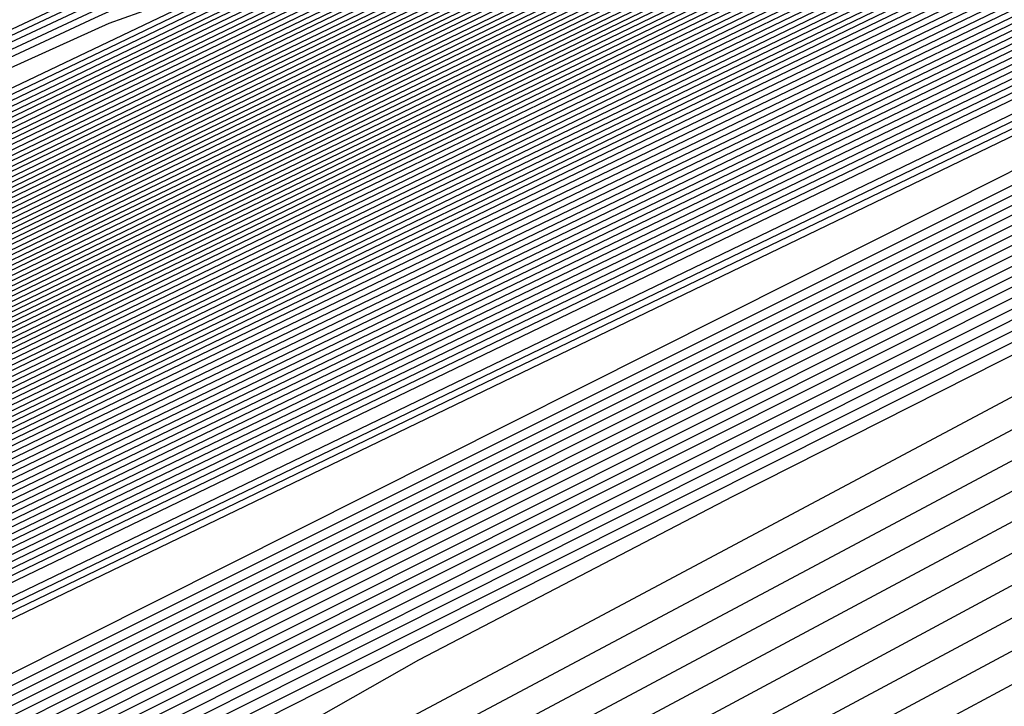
# Model space of a CAD drawing. Extents: x 3249832 to 3255657, y 13789405 to 13793316.
# Tile 153 of 256: x 3255354.12 to 3255357.29, y 13790172.4 to 13790174.61. Entities that reach past the tile are written whole.
import ezdxf

# ---------------------------------------------------------------- set-up
doc = ezdxf.new("R2010")
doc.units = 0
doc.header["$LTSCALE"] = 100
doc.header["$MEASUREMENT"] = 0
for name, color, linetype in [('GRATIO_CON', 10, 'CONTINUOUS'), ('GRATIO_ICON', 7, 'CONTINUOUS'), ('TARGETS_EAST', 7, 'CONTINUOUS')]:
    doc.layers.add(name, color=color, linetype=linetype)

# ---------------------------------------------------------------- blocks, each defined once
blk = doc.blocks.new('Gratio_032316_contours')
at = {"layer": 'GRATIO_CON', "color": 5, "linetype": 'Continuous', "flags": 128}
for points in [[(3255363.3626, 13790177.2744), (3255362.8508, 13790177.0238), (3255359.2644, 13790175.2916), (3255349.5288, 13790170.5964), (3255332.0737, 13790162.1815), (3255311.3462, 13790152.1899), (3255293.2974, 13790143.4894)], [(3255363.3534, 13790177.2943), (3255362.865, 13790177.0543), (3255359.4421, 13790175.4004), (3255350.1499, 13790170.9185), (3255333.493, 13790162.8881), (3255313.7321, 13790153.3624), (3255296.5669, 13790145.0881)], [(3255363.3442, 13790177.3141), (3255362.8793, 13790177.0848), (3255359.6198, 13790175.5091), (3255350.771, 13790171.2405), (3255334.8977, 13790163.5876), (3255316.0013, 13790154.4785), (3255299.4426, 13790146.4963)], [(3255363.3351, 13790177.334), (3255362.8936, 13790177.1153), (3255359.7975, 13790175.6178), (3255351.3922, 13790171.5625), (3255336.3024, 13790164.2871), (3255318.2705, 13790155.5945), (3255302.3184, 13790147.9045)], [(3255363.3168, 13790177.3737), (3255362.9221, 13790177.1764), (3255360.1529, 13790175.8353), (3255352.6344, 13790172.2066), (3255339.1118, 13790165.686), (3255322.809, 13790157.8266), (3255308.0699, 13790150.7209), (3255298.2, 13790145.9612)], [(3255363.3076, 13790177.3935), (3255362.9364, 13790177.2069), (3255360.3306, 13790175.944), (3255353.2555, 13790172.5287), (3255340.5164, 13790166.3855), (3255325.0782, 13790158.9427), (3255310.9456, 13790152.1291), (3255301.1769, 13790147.4178)], [(3255363.2985, 13790177.4128), (3255362.9507, 13790177.237), (3255360.5083, 13790176.0525), (3255353.8766, 13790172.8506), (3255341.9211, 13790167.085), (3255327.3475, 13790160.0587), (3255313.8214, 13790153.5373), (3255304.1539, 13790148.8744)], [(3255363.2899, 13790177.4293), (3255362.9654, 13790177.2653), (3255360.6862, 13790176.16), (3255354.4979, 13790173.1721), (3255343.3258, 13790167.7843), (3255329.6167, 13790161.1747), (3255316.6971, 13790154.9455), (3255307.1308, 13790150.331), (3255300.4292, 13790147.096)], [(3255363.2728, 13790177.4624), (3255362.9947, 13790177.3218), (3255361.0421, 13790176.3749), (3255355.7403, 13790173.8151), (3255346.1353, 13790169.1829), (3255334.1552, 13790163.4068), (3255322.4486, 13790157.7619), (3255313.0847, 13790153.2443), (3255305.8138, 13790149.7339), (3255299.8068, 13790146.8314)], [(3255363.2642, 13790177.4789), (3255363.0094, 13790177.3501), (3255361.22, 13790176.4823), (3255356.3615, 13790174.1365), (3255347.54, 13790169.8823), (3255336.4244, 13790164.5228), (3255325.3244, 13790159.17), (3255316.0789, 13790154.7093), (3255308.6447, 13790151.1198), (3255302.5075, 13790148.1544)], [(3255363.2556, 13790177.4954), (3255363.024, 13790177.3784), (3255361.3979, 13790176.5898), (3255356.9827, 13790174.458), (3255348.9447, 13790170.5816), (3255338.6936, 13790165.6388), (3255328.2001, 13790160.5782), (3255319.0572, 13790156.1665), (3255311.3477, 13790152.4439), (3255304.7769, 13790149.269)], [(3255363.247, 13790177.5119), (3255363.0387, 13790177.4067), (3255361.5758, 13790176.6972), (3255357.6039, 13790174.7795), (3255350.3494, 13790171.2809), (3255340.9629, 13790166.7549), (3255331.0759, 13790161.9864), (3255322.0355, 13790157.6238), (3255314.0508, 13790153.7681), (3255307.0464, 13790150.3836), (3255300.985, 13790147.4531)], [(3255363.2298, 13790177.545), (3255363.068, 13790177.4632), (3255361.9317, 13790176.9121), (3255358.8464, 13790175.4225), (3255353.1588, 13790172.6795), (3255345.5013, 13790168.9869), (3255336.8274, 13790164.8028), (3255327.9921, 13790160.5384), (3255319.457, 13790156.4164), (3255311.5852, 13790152.6127), (3255304.7086, 13790149.288)], [(3255363.2212, 13790177.5615), (3255363.0827, 13790177.4915), (3255362.1096, 13790177.0196), (3255359.4676, 13790175.744), (3255354.5636, 13790173.3789), (3255347.7706, 13790170.103), (3255339.7031, 13790166.211), (3255330.9703, 13790161.9956), (3255322.16, 13790157.7405), (3255313.8547, 13790153.7272), (3255306.5704, 13790150.2055), (3255300.5587, 13790147.2978)], [(3255363.2126, 13790177.578), (3255363.0973, 13790177.5198), (3255362.2875, 13790177.127), (3255360.0888, 13790176.0654), (3255355.9683, 13790174.0782), (3255350.0398, 13790171.219), (3255342.5789, 13790167.6192), (3255333.9486, 13790163.4529), (3255324.8631, 13790159.0647), (3255316.1241, 13790154.8418), (3255308.4322, 13790151.123), (3255302.0841, 13790148.0526)], [(3255363.204, 13790177.5946), (3255363.112, 13790177.548), (3255362.4654, 13790177.2345), (3255360.71, 13790176.3869), (3255357.373, 13790174.7775), (3255352.309, 13790172.335), (3255345.4546, 13790169.0274), (3255336.9269, 13790164.9102), (3255327.5662, 13790160.3888), (3255318.3935, 13790155.9564), (3255310.294, 13790152.0405), (3255303.6095, 13790148.8074)], [(3255363.1868, 13790177.6276), (3255363.1413, 13790177.6046), (3255362.8213, 13790177.4494), (3255361.9524, 13790177.0299), (3255360.1824, 13790176.1761), (3255356.8475, 13790174.5671), (3255351.2061, 13790171.8438), (3255342.8835, 13790167.8247), (3255332.9724, 13790163.0371), (3255322.9324, 13790158.1855), (3255314.0176, 13790153.8755), (3255306.6603, 13790150.3169), (3255301.0871, 13790147.6207)], [(3255363.1782, 13790177.6441), (3255363.1559, 13790177.6329), (3255362.9992, 13790177.5568), (3255362.5736, 13790177.3514), (3255361.5871, 13790176.8755), (3255359.1167, 13790175.6831), (3255354.0819, 13790173.252), (3255345.8618, 13790169.282), (3255335.6754, 13790164.3612), (3255325.2018, 13790159.3001), (3255315.8794, 13790154.793), (3255308.1857, 13790151.0717), (3255302.3577, 13790148.2522)], [(3255363.1697, 13790177.6606), (3255350.6237, 13790171.6008), (3255338.5563, 13790165.7713), (3255327.446, 13790160.4025), (3255317.7338, 13790155.7069), (3255309.7102, 13790151.826), (3255303.6283, 13790148.8837)], [(3255363.1622, 13790177.6756), (3255351.3249, 13790171.958), (3255339.8464, 13790166.4129), (3255329.0857, 13790161.2128), (3255319.4089, 13790156.5342), (3255311.2122, 13790152.5695), (3255304.8988, 13790149.5152)], [(3255363.1472, 13790177.7055), (3255352.7271, 13790172.6724), (3255342.4265, 13790167.6962), (3255332.3649, 13790162.8336), (3255322.7593, 13790158.1889), (3255314.2163, 13790154.0566), (3255307.4399, 13790150.7782), (3255302.9144, 13790148.5902)], [(3255363.1398, 13790177.7205), (3255353.4282, 13790173.0296), (3255343.7165, 13790168.3378), (3255334.0045, 13790163.6439), (3255324.4345, 13790159.0163), (3255315.7184, 13790154.8001), (3255308.7105, 13790151.4097), (3255304.0166, 13790149.1402)], [(3255363.1323, 13790177.7354), (3255354.1293, 13790173.3869), (3255345.0066, 13790168.9794), (3255335.6442, 13790164.4543), (3255326.1097, 13790159.8437), (3255317.2205, 13790155.5436), (3255309.9811, 13790152.0412), (3255305.1188, 13790149.6902)], [(3255363.1248, 13790177.7504), (3255354.8304, 13790173.7441), (3255346.2966, 13790169.6211), (3255337.2838, 13790165.2647), (3255327.7849, 13790160.671), (3255318.7225, 13790156.2871), (3255311.2516, 13790152.6727), (3255306.221, 13790150.2403), (3255303.2552, 13790148.8134)], [(3255363.1098, 13790177.7803), (3255356.2327, 13790174.4585), (3255348.8767, 13790170.9043), (3255340.5631, 13790166.8854), (3255331.1353, 13790162.3257), (3255321.7267, 13790157.7741), (3255313.7927, 13790153.9356), (3255308.4254, 13790151.3403), (3255305.2619, 13790149.8176)], [(3255363.1023, 13790177.7953), (3255356.9338, 13790174.8157), (3255350.1668, 13790171.546), (3255342.2027, 13790167.6958), (3255332.8105, 13790163.1531), (3255323.2287, 13790158.5176), (3255315.0633, 13790154.5671), (3255309.5276, 13790151.8904), (3255306.2652, 13790150.3197), (3255304.5271, 13790149.4986)], [(3255363.0949, 13790177.8103), (3255357.6349, 13790175.1729), (3255351.4568, 13790172.1876), (3255343.8423, 13790168.5062), (3255334.4857, 13790163.9805), (3255324.7308, 13790159.2611), (3255316.3339, 13790155.1986), (3255310.6298, 13790152.4404), (3255307.2685, 13790150.8219), (3255305.4785, 13790149.9753)], [(3255363.0874, 13790177.8253), (3255358.336, 13790175.5302), (3255352.7468, 13790172.8292), (3255345.4819, 13790169.3166), (3255336.1609, 13790164.8078), (3255326.2329, 13790160.0046), (3255317.6044, 13790155.8301), (3255311.732, 13790152.9904), (3255308.2718, 13790151.324), (3255306.43, 13790150.4521), (3255305.4986, 13790150.0381)], [(3255363.0724, 13790177.8552), (3255359.7383, 13790176.2446), (3255355.3269, 13790174.1125), (3255348.7612, 13790170.9373), (3255339.5113, 13790166.4625), (3255329.237, 13790161.4917), (3255320.1455, 13790157.0931), (3255313.9364, 13790154.0905), (3255310.2785, 13790152.3282), (3255308.3329, 13790151.4056), (3255307.3516, 13790150.9663), (3255306.9504, 13790150.8311), (3255306.8357, 13790150.8648), (3255306.709, 13790150.9242), (3255306.2521, 13790150.8346), (3255305.1418, 13790150.4136)], [(3255363.0649, 13790177.8702), (3255360.4394, 13790176.6018), (3255356.617, 13790174.7541), (3255350.4008, 13790171.7477), (3255341.1865, 13790167.2899), (3255330.7391, 13790162.2352), (3255321.4161, 13790157.7246), (3255315.0386, 13790154.6406), (3255311.2818, 13790152.8303), (3255309.2843, 13790151.8823), (3255308.2782, 13790151.4305), (3255307.8684, 13790151.2902), (3255307.7534, 13790151.3222), (3255307.6263, 13790151.3795), (3255307.1599, 13790151.2834), (3255306.0215, 13790150.8474), (3255304.0328, 13790149.9659)], [(3255363.0574, 13790177.8851), (3255361.1405, 13790176.959), (3255357.907, 13790175.3957), (3255352.0405, 13790172.558), (3255342.8617, 13790168.1173), (3255332.2411, 13790162.9787), (3255322.6867, 13790158.3561), (3255316.1408, 13790155.1906), (3255312.2851, 13790153.3324), (3255310.2358, 13790152.359), (3255309.2047, 13790151.8946), (3255308.7864, 13790151.7492), (3255308.6711, 13790151.7796), (3255308.5437, 13790151.8348), (3255308.0677, 13790151.7321), (3255306.9011, 13790151.2812), (3255304.8608, 13790150.3744)], [(3255363.05, 13790177.9001), (3255361.8416, 13790177.3162), (3255359.1971, 13790176.0374), (3255353.6801, 13790173.3684), (3255344.5369, 13790168.9446), (3255333.7432, 13790163.7222), (3255323.9572, 13790158.9876), (3255317.243, 13790155.7406), (3255313.2884, 13790153.8345), (3255311.1872, 13790152.8358), (3255310.1312, 13790152.3587), (3255309.7044, 13790152.2082), (3255309.5888, 13790152.237), (3255309.461, 13790152.2901), (3255308.9754, 13790152.1808), (3255307.7808, 13790151.715), (3255305.6888, 13790150.7829), (3255303.1621, 13790149.6128)], [(3255363.0357, 13790177.9293), (3255349.1365, 13790171.2039), (3255336.4664, 13790165.0734), (3255326.2544, 13790160.1326), (3255319.3751, 13790156.8057), (3255315.2861, 13790154.8344), (3255313.0901, 13790153.7893), (3255311.9842, 13790153.2869), (3255311.5403, 13790153.1263), (3255311.4242, 13790153.1519), (3255311.2957, 13790153.2007), (3255310.791, 13790153.0783), (3255309.5402, 13790152.5826), (3255307.3448, 13790151.5999), (3255304.6912, 13790150.3694)], [(3255363.0293, 13790177.9433), (3255349.5014, 13790171.3974), (3255337.1523, 13790165.4221), (3255327.1608, 13790160.5879), (3255320.3695, 13790157.3036), (3255316.2759, 13790155.33), (3255314.0416, 13790154.266), (3255312.9108, 13790153.751), (3255312.4583, 13790153.5853), (3255312.3419, 13790153.6093), (3255312.2131, 13790153.656), (3255311.6988, 13790153.527), (3255310.4199, 13790153.0164), (3255308.1727, 13790152.0084), (3255305.4558, 13790150.7477)], [(3255363.0228, 13790177.9572), (3255349.8663, 13790171.5909), (3255337.8383, 13790165.7708), (3255328.0673, 13790161.0433), (3255321.3638, 13790157.8014), (3255317.2657, 13790155.8255), (3255314.9931, 13790154.7428), (3255313.8373, 13790154.2151), (3255313.3763, 13790154.0443), (3255313.2596, 13790154.0668), (3255313.1304, 13790154.1113), (3255312.6066, 13790153.9757), (3255311.2996, 13790153.4502), (3255309.0007, 13790152.4169), (3255306.2204, 13790151.126), (3255303.6487, 13790149.9195)], [(3255363.0164, 13790177.9712), (3255362.7761, 13790177.8544), (3255361.0953, 13790177.0408), (3255356.5335, 13790174.8332), (3255348.3101, 13790170.854), (3255338.2839, 13790166.0028), (3255328.9737, 13790161.4984), (3255322.3581, 13790158.2992), (3255318.2556, 13790156.3211), (3255315.9445, 13790155.2195), (3255314.7638, 13790154.6793), (3255314.2943, 13790154.5033), (3255314.1773, 13790154.5242), (3255314.0478, 13790154.5666), (3255313.5144, 13790154.4244), (3255312.1793, 13790153.884), (3255309.8287, 13790152.8254), (3255306.9849, 13790151.5042), (3255304.3543, 13790150.27)], [(3255363.0035, 13790177.999), (3255362.7772, 13790177.8888), (3255361.1947, 13790177.1225), (3255356.9001, 13790175.044), (3255349.1521, 13790171.2948), (3255339.6697, 13790166.7067), (3255330.7865, 13790162.409), (3255324.3467, 13790159.2949), (3255320.2352, 13790157.3123), (3255317.8474, 13790156.173), (3255316.6168, 13790155.6075), (3255316.1303, 13790155.4214), (3255316.0128, 13790155.439), (3255315.8825, 13790155.4772), (3255315.33, 13790155.3219), (3255313.9387, 13790154.7516), (3255311.4847, 13790153.6424), (3255308.5141, 13790152.2608), (3255305.7656, 13790150.9711), (3255303.816, 13790150.0634)], [(3255362.9971, 13790178.013), (3255362.7777, 13790177.906), (3255361.2444, 13790177.1634), (3255357.0834, 13790175.1495), (3255349.5732, 13790171.5153), (3255340.3626, 13790167.0587), (3255331.693, 13790162.8643), (3255325.341, 13790159.7927), (3255321.2251, 13790157.8079), (3255318.7989, 13790156.6497), (3255317.5434, 13790156.0716), (3255317.0482, 13790155.8804), (3255316.9305, 13790155.8965), (3255316.7999, 13790155.9325), (3255316.2378, 13790155.7706), (3255314.8184, 13790155.1854), (3255312.3127, 13790154.0509), (3255309.2787, 13790152.6391), (3255306.4712, 13790151.3216), (3255304.4798, 13790150.3944)], [(3255362.9906, 13790178.0269), (3255362.7782, 13790177.9232), (3255361.2941, 13790177.2043), (3255357.2667, 13790175.2549), (3255349.9942, 13790171.7357), (3255341.0555, 13790167.4106), (3255332.5994, 13790163.3196), (3255326.3353, 13790160.2905), (3255322.2149, 13790158.3035), (3255319.7503, 13790157.1265), (3255318.4699, 13790156.5357), (3255317.9662, 13790156.3394), (3255317.8482, 13790156.3539), (3255317.7172, 13790156.3878), (3255317.1455, 13790156.2193), (3255315.698, 13790155.6192), (3255313.1406, 13790154.4594), (3255310.0433, 13790153.0174), (3255307.1769, 13790151.6721), (3255305.1437, 13790150.7253)], [(3255362.9842, 13790178.0409), (3255362.7788, 13790177.9404), (3255361.3439, 13790177.2452), (3255357.45, 13790175.3604), (3255350.4152, 13790171.9561), (3255341.7484, 13790167.7626), (3255333.5058, 13790163.7749), (3255327.3296, 13790160.7884), (3255323.2047, 13790158.799), (3255320.7018, 13790157.6032), (3255319.3964, 13790156.9998), (3255318.8842, 13790156.7984), (3255318.7659, 13790156.8113), (3255318.6346, 13790156.8431), (3255318.0533, 13790156.668), (3255316.5777, 13790156.053), (3255313.9686, 13790154.8679), (3255310.8078, 13790153.3957), (3255307.8825, 13790152.0227), (3255305.8076, 13790151.0562), (3255304.5095, 13790150.4882)], [(3255362.9713, 13790178.0688), (3255362.7799, 13790177.9748), (3255361.4433, 13790177.327), (3255357.8165, 13790175.5712), (3255351.2573, 13790172.397), (3255343.1342, 13790168.4665), (3255335.3187, 13790164.6855), (3255329.3183, 13790161.784), (3255325.1844, 13790159.7902), (3255322.6047, 13790158.5567), (3255321.2494, 13790157.9281), (3255320.7202, 13790157.7165), (3255320.6013, 13790157.7262), (3255320.4693, 13790157.7537), (3255319.8689, 13790157.5655), (3255318.3371, 13790156.9206), (3255315.6246, 13790155.6848), (3255312.337, 13790154.1523), (3255309.2938, 13790152.7237), (3255307.1354, 13790151.718), (3255305.7861, 13790151.1255), (3255304.9914, 13790150.8543)], [(3255362.9649, 13790178.0827), (3255362.7804, 13790177.992), (3255361.493, 13790177.3678), (3255357.9998, 13790175.6767), (3255351.6783, 13790172.6174), (3255343.8271, 13790168.8185), (3255336.2251, 13790165.1408), (3255330.3126, 13790162.2819), (3255326.1742, 13790160.2858), (3255323.5561, 13790159.0334), (3255322.1759, 13790158.3922), (3255321.6382, 13790158.1755), (3255321.519, 13790158.1836), (3255321.3866, 13790158.209), (3255320.7767, 13790158.0142), (3255319.2168, 13790157.3544), (3255316.4526, 13790156.0933), (3255313.1016, 13790154.5306), (3255309.9994, 13790153.0743), (3255307.7993, 13790152.049), (3255306.4244, 13790151.4442), (3255305.616, 13790151.1656), (3255305.1412, 13790151.12)], [(3255362.9585, 13790178.0966), (3255362.7809, 13790178.0092), (3255361.5427, 13790177.4087), (3255358.1831, 13790175.7821), (3255352.0993, 13790172.8378), (3255344.52, 13790169.1705), (3255337.1315, 13790165.5961), (3255331.3069, 13790162.7797), (3255327.1641, 13790160.7814), (3255324.5076, 13790159.5102), (3255323.1025, 13790158.8563), (3255322.5562, 13790158.6345), (3255322.4367, 13790158.641), (3255322.304, 13790158.6643), (3255321.6845, 13790158.4629), (3255320.0965, 13790157.7881), (3255317.2806, 13790156.5018), (3255313.8662, 13790154.9088), (3255310.7051, 13790153.4248), (3255308.4631, 13790152.3799), (3255307.0628, 13790151.7628), (3255306.2405, 13790151.4768), (3255305.7596, 13790151.4265), (3255305.491, 13790151.5219)], [(3255362.952, 13790178.1106), (3255362.7815, 13790178.0264), (3255361.5924, 13790177.4496), (3255358.3664, 13790175.8876), (3255352.5204, 13790173.0583), (3255345.2129, 13790169.5225), (3255338.038, 13790166.0514), (3255332.3012, 13790163.2775), (3255328.1539, 13790161.277), (3255325.4591, 13790159.9869)], [(3255362.9392, 13790178.1385), (3255362.7826, 13790178.0608), (3255361.6919, 13790177.5314), (3255358.733, 13790176.0984), (3255353.3624, 13790173.4991), (3255346.5987, 13790170.2264), (3255339.8508, 13790166.962), (3255334.2898, 13790164.2732), (3255330.1336, 13790162.2681), (3255327.362, 13790160.9404)], [(3255362.9327, 13790178.1524), (3255362.7831, 13790178.078), (3255361.7416, 13790177.5723), (3255358.9163, 13790176.2039), (3255353.7834, 13790173.7196), (3255347.2916, 13790170.5784), (3255340.7573, 13790167.4173), (3255335.2841, 13790164.771), (3255331.1234, 13790162.7637), (3255328.3134, 13790161.4172), (3255326.8085, 13790160.7127)], [(3255362.9263, 13790178.1663), (3255362.7836, 13790178.0952), (3255361.7913, 13790177.6131), (3255359.0996, 13790176.3093), (3255354.2045, 13790173.94), (3255347.9845, 13790170.9303), (3255341.6637, 13790167.8726), (3255336.2784, 13790165.2689), (3255332.1133, 13790163.2593), (3255329.2649, 13790161.8939), (3255327.7351, 13790161.1769)], [(3255362.9199, 13790178.1803), (3255362.7842, 13790178.1124), (3255361.841, 13790177.654), (3255359.2829, 13790176.4147), (3255354.6255, 13790174.1604), (3255348.6774, 13790171.2823), (3255342.5701, 13790168.3279), (3255337.2727, 13790165.7667), (3255333.1031, 13790163.7549), (3255330.2163, 13790162.3706), (3255328.6616, 13790161.641), (3255328.0641, 13790161.3887)], [(3255362.9063, 13790178.2064), (3255362.7848, 13790178.1456), (3255361.9402, 13790177.7351), (3255359.6494, 13790176.6253), (3255355.4675, 13790174.6012), (3255350.0632, 13790171.9862), (3255344.383, 13790169.2385), (3255339.2614, 13790166.7624), (3255335.0828, 13790164.7461), (3255332.1192, 13790163.3241), (3255330.5146, 13790162.5692), (3255329.9, 13790162.3067), (3255329.7784, 13790162.3004), (3255329.6428, 13790162.3067), (3255328.9468, 13790162.0527), (3255327.134, 13790161.2585)], [(3255362.8995, 13790178.2194), (3255362.7851, 13790178.1622), (3255361.9898, 13790177.7756), (3255359.8326, 13790176.7306), (3255355.8885, 13790174.8216), (3255350.7561, 13790172.3382), (3255345.2894, 13790169.6938), (3255340.2557, 13790167.2602), (3255336.0726, 13790165.2417), (3255333.0707, 13790163.8009), (3255331.4411, 13790163.0333), (3255330.818, 13790162.7658), (3255330.6961, 13790162.7578), (3255330.5602, 13790162.762), (3255329.8546, 13790162.5014), (3255328.0137, 13790161.6923)], [(3255362.8927, 13790178.2325), (3255362.7854, 13790178.1788), (3255362.0393, 13790177.8162), (3255360.0158, 13790176.8359), (3255356.3096, 13790175.042), (3255351.449, 13790172.6901), (3255346.1959, 13790170.1491), (3255341.25, 13790167.758), (3255337.0624, 13790165.7372), (3255334.0221, 13790164.2776), (3255332.3677, 13790163.4974), (3255331.736, 13790163.2248), (3255331.6138, 13790163.2153), (3255331.4775, 13790163.2173), (3255330.7624, 13790162.9501), (3255328.8934, 13790162.1261), (3255325.5604, 13790160.5868)], [(3255362.8859, 13790178.2455), (3255362.7857, 13790178.1953), (3255362.0889, 13790177.8567), (3255360.1991, 13790176.9412), (3255356.7306, 13790175.2624), (3255352.1418, 13790173.0421), (3255347.1023, 13790170.6044), (3255342.2443, 13790168.2559), (3255338.0523, 13790166.2328), (3255334.9736, 13790164.7544), (3255333.2942, 13790163.9615), (3255332.654, 13790163.6838), (3255332.5316, 13790163.6727), (3255332.3949, 13790163.6726), (3255331.6701, 13790163.3989), (3255329.7731, 13790162.5599), (3255326.3884, 13790160.9952)], [(3255362.8724, 13790178.2716), (3255362.7863, 13790178.2285), (3255362.1881, 13790177.9378), (3255360.5655, 13790177.1518), (3255357.5726, 13790175.7031), (3255353.5276, 13790173.746), (3255348.9152, 13790171.5151), (3255344.2329, 13790169.2515), (3255340.0319, 13790167.224), (3255336.8765, 13790165.7078), (3255335.1472, 13790164.8898), (3255334.49, 13790164.6018), (3255334.367, 13790164.5876), (3255334.2296, 13790164.5832), (3255333.4857, 13790164.2963), (3255331.5325, 13790163.4275), (3255328.0443, 13790161.8122)], [(3255362.8656, 13790178.2846), (3255362.7866, 13790178.2451), (3255362.2377, 13790177.9784), (3255360.7488, 13790177.2571), (3255357.9936, 13790175.9235), (3255354.2205, 13790174.098), (3255349.8216, 13790171.9704), (3255345.2272, 13790169.7494), (3255341.0218, 13790167.7196), (3255337.828, 13790166.1846), (3255336.0737, 13790165.3539), (3255335.408, 13790165.0609), (3255335.2847, 13790165.045), (3255335.1469, 13790165.0385), (3255334.3935, 13790164.745), (3255332.4122, 13790163.8613), (3255328.8723, 13790162.2207), (3255324.5703, 13790160.2049)], [(3255362.8588, 13790178.2977), (3255362.7869, 13790178.2617), (3255362.2872, 13790178.0189), (3255360.932, 13790177.3624), (3255358.4146, 13790176.1439), (3255354.9134, 13790174.45), (3255350.728, 13790172.4257), (3255346.2216, 13790170.2472), (3255342.0116, 13790168.2152), (3255338.7794, 13790166.6613), (3255337.0003, 13790165.818), (3255336.3259, 13790165.5199), (3255336.2024, 13790165.5024), (3255336.0643, 13790165.4938), (3255335.3013, 13790165.1937), (3255333.2918, 13790164.2951), (3255329.7003, 13790162.6292), (3255325.3348, 13790160.5832)], [(3255362.852, 13790178.3107), (3255362.7872, 13790178.2783), (3255362.3368, 13790178.0594), (3255361.1152, 13790177.4676), (3255358.8356, 13790176.3643), (3255355.6063, 13790174.8019), (3255351.6345, 13790172.881), (3255347.2159, 13790170.745), (3255343.0015, 13790168.7108), (3255339.7309, 13790167.1381), (3255337.9268, 13790166.2821), (3255337.2439, 13790165.9789), (3255337.1201, 13790165.9598), (3255336.9816, 13790165.9491), (3255336.2091, 13790165.6425), (3255334.1715, 13790164.7289), (3255330.5283, 13790163.0377), (3255326.0994, 13790160.9615)], [(3255362.8384, 13790178.3368), (3255362.7878, 13790178.3115), (3255362.436, 13790178.1405), (3255361.4817, 13790177.6782), (3255359.6777, 13790176.8051), (3255356.9921, 13790175.5058), (3255353.4473, 13790173.7916), (3255349.2045, 13790171.7407), (3255344.9811, 13790169.7019), (3255341.6338, 13790168.0916), (3255339.7798, 13790167.2103), (3255339.0799, 13790166.897), (3255338.9555, 13790166.8747), (3255338.8164, 13790166.8597), (3255338.0247, 13790166.5399), (3255335.9309, 13790165.5964), (3255332.1843, 13790163.8547), (3255327.6286, 13790161.718)], [(3255362.8317, 13790178.3499), (3255362.7881, 13790178.3281), (3255362.4856, 13790178.1811), (3255361.6649, 13790177.7835), (3255360.0987, 13790177.0254), (3255357.685, 13790175.8578), (3255354.3537, 13790174.2469), (3255350.1988, 13790172.2385), (3255345.971, 13790170.1975), (3255342.5852, 13790168.5683), (3255340.7063, 13790167.6744), (3255339.9979, 13790167.356), (3255339.8732, 13790167.3321), (3255339.7337, 13790167.315), (3255338.9325, 13790166.9886), (3255336.8106, 13790166.0302), (3255333.0122, 13790164.2632), (3255328.3932, 13790162.0963), (3255324.1122, 13790160.0848)], [(3255362.8249, 13790178.3629), (3255362.7884, 13790178.3447), (3255362.5352, 13790178.2216), (3255361.8482, 13790177.8888), (3255360.5197, 13790177.2458), (3255358.3779, 13790176.2098), (3255355.2602, 13790174.7022), (3255351.1931, 13790172.7363), (3255346.9608, 13790170.6931), (3255343.5367, 13790169.045), (3255341.6329, 13790168.1386), (3255340.9159, 13790167.815), (3255340.791, 13790167.7895), (3255340.6511, 13790167.7703), (3255339.8402, 13790167.4374), (3255337.6903, 13790166.464), (3255333.8402, 13790164.6717), (3255329.1577, 13790162.4746), (3255324.8178, 13790160.4353)], [(3255362.8181, 13790178.376), (3255362.7887, 13790178.3613), (3255362.5847, 13790178.2622), (3255362.0314, 13790177.9941), (3255360.9407, 13790177.4662), (3255359.0708, 13790176.5617), (3255356.1666, 13790175.1575), (3255352.1874, 13790173.2342), (3255347.9506, 13790171.1887), (3255344.4881, 13790169.5218), (3255342.5594, 13790168.6027), (3255341.8339, 13790168.274), (3255341.7087, 13790168.247), (3255341.5684, 13790168.2256), (3255340.748, 13790167.8861), (3255338.57, 13790166.8978), (3255334.6682, 13790165.0802), (3255329.9223, 13790162.8529), (3255325.5234, 13790160.7859)], [(3255362.8045, 13790178.4021), (3255361.9033, 13790177.9658), (3255360.4718, 13790177.2733), (3255357.9795, 13790176.0682), (3255354.1761, 13790174.2299), (3255349.9303, 13790172.1799), (3255346.391, 13790170.4753), (3255344.4124, 13790169.5309), (3255343.6698, 13790169.1921), (3255343.5441, 13790169.1618), (3255343.4031, 13790169.1362), (3255342.5636, 13790168.7835), (3255340.3294, 13790167.7654), (3255336.3242, 13790165.8972), (3255331.4515, 13790163.6095), (3255326.9347, 13790161.4869)], [(3255362.7977, 13790178.4151), (3255356.8185, 13790175.525), (3255351.514, 13790172.9629), (3255347.559, 13790171.0568), (3255345.4031, 13790170.0261), (3255344.5958, 13790169.655), (3255344.4618, 13790169.6192), (3255344.3205, 13790169.5915), (3255343.4714, 13790169.2322), (3255341.2091, 13790168.1992), (3255337.1521, 13790166.3057), (3255332.2161, 13790163.9878), (3255327.6403, 13790161.8375)], [(3255362.7909, 13790178.4282), (3255357.1132, 13790175.6841), (3255352.0762, 13790173.2514), (3255348.3205, 13790171.4416), (3255346.2733, 13790170.4629), (3255345.5068, 13790170.1106), (3255345.3795, 13790170.0767), (3255345.2378, 13790170.0468), (3255344.3792, 13790169.681), (3255342.0887, 13790168.633), (3255337.9801, 13790166.7141), (3255332.9806, 13790164.3661), (3255328.346, 13790162.188), (3255325.0602, 13790160.6529)], [(3255362.784, 13790178.442), (3255357.4078, 13790175.8436), (3255352.6383, 13790173.5402), (3255349.0821, 13790171.8266), (3255347.1436, 13790170.8999), (3255346.4177, 13790170.5662), (3255346.2972, 13790170.5341), (3255346.1552, 13790170.5021), (3255345.287, 13790170.1297), (3255342.9684, 13790169.0668), (3255338.8081, 13790167.1226), (3255333.7452, 13790164.7444), (3255329.0516, 13790162.5385), (3255325.7241, 13790160.9838)], [(3255362.7701, 13790178.4698), (3255357.9969, 13790176.1629), (3255353.7624, 13790174.1179), (3255350.6051, 13790172.5964), (3255348.8841, 13790171.7737), (3255348.2396, 13790171.4775), (3255348.1326, 13790171.4489), (3255347.9899, 13790171.4127), (3255347.1025, 13790171.0271), (3255344.7278, 13790169.9344), (3255340.4641, 13790167.9396), (3255335.2744, 13790165.5009), (3255330.4629, 13790163.2396), (3255327.0519, 13790161.6457)], [(3255362.7632, 13790178.4837), (3255358.2915, 13790176.3225), (3255354.3245, 13790174.4067), (3255351.3666, 13790172.9814), (3255349.7543, 13790172.2106), (3255349.1506, 13790171.9331), (3255349.0503, 13790171.9064), (3255348.9072, 13790171.868), (3255348.0103, 13790171.4759), (3255345.6075, 13790170.3682), (3255341.2921, 13790168.3481), (3255336.039, 13790165.8792), (3255331.1685, 13790163.5901), (3255327.7158, 13790161.9766)], [(3255362.7562, 13790178.4976), (3255358.5861, 13790176.4822), (3255354.8865, 13790174.6955), (3255352.1282, 13790173.3663), (3255350.6245, 13790172.6475), (3255350.0615, 13790172.3887), (3255349.9681, 13790172.3638), (3255349.8246, 13790172.3233), (3255348.9181, 13790171.9246), (3255346.4872, 13790170.802), (3255342.12, 13790168.7566), (3255336.8035, 13790166.2575), (3255331.8742, 13790163.9406), (3255328.3796, 13790162.3075), (3255326.2125, 13790161.3222)], [(3255362.7492, 13790178.5115), (3255358.8807, 13790176.6418), (3255355.4486, 13790174.9843), (3255352.8897, 13790173.7512), (3255351.4948, 13790173.0844), (3255350.9725, 13790172.8444), (3255350.8858, 13790172.8212), (3255350.742, 13790172.7786), (3255349.8259, 13790172.3733), (3255347.3669, 13790171.2358), (3255342.948, 13790169.1651), (3255337.5681, 13790166.6358), (3255332.5798, 13790164.2911), (3255329.0435, 13790162.6384), (3255326.8508, 13790161.6408)], [(3255362.7353, 13790178.5393), (3255359.4698, 13790176.9611), (3255356.5728, 13790175.562), (3255354.4127, 13790174.5211), (3255353.2353, 13790173.9582), (3255352.7944, 13790173.7556), (3255352.7212, 13790173.7361), (3255352.5767, 13790173.6892), (3255351.6415, 13790173.2707), (3255349.1263, 13790172.1034), (3255344.604, 13790169.9821), (3255339.0973, 13790167.3924), (3255333.9911, 13790164.9922), (3255330.3713, 13790163.3003), (3255328.1274, 13790162.2781), (3255326.8499, 13790161.7478)], [(3255362.7284, 13790178.5533), (3255359.7644, 13790177.1207), (3255357.1348, 13790175.8508), (3255355.1742, 13790174.9061), (3255354.1055, 13790174.3952), (3255353.7053, 13790174.2112), (3255353.6389, 13790174.1935), (3255353.494, 13790174.1445), (3255352.5493, 13790173.7195), (3255350.006, 13790172.5371), (3255345.432, 13790170.3906), (3255339.8618, 13790167.7707), (3255334.6967, 13790165.3427), (3255331.0352, 13790163.6312), (3255328.7658, 13790162.5967), (3255327.4744, 13790162.0591)], [(3255362.7214, 13790178.5672), (3255360.0589, 13790177.2804), (3255357.6969, 13790176.1396), (3255355.9358, 13790175.291), (3255354.9758, 13790174.8321), (3255354.6163, 13790174.6668), (3255354.5566, 13790174.6509), (3255354.4114, 13790174.5998), (3255353.4571, 13790174.1682), (3255350.8856, 13790172.9709), (3255346.26, 13790170.7991), (3255340.6264, 13790168.149), (3255335.4023, 13790165.6933), (3255331.6991, 13790163.9621), (3255329.4041, 13790162.9154), (3255328.099, 13790162.3703), (3255327.4036, 13790162.1559)], [(3255362.7145, 13790178.5811), (3255360.3535, 13790177.44), (3255358.259, 13790176.4285), (3255356.6973, 13790175.6759), (3255355.846, 13790175.269), (3255355.5273, 13790175.1225), (3255355.4743, 13790175.1084), (3255355.3287, 13790175.0551), (3255354.3649, 13790174.6169), (3255351.7653, 13790173.4047), (3255347.0879, 13790171.2076), (3255341.391, 13790168.5272), (3255336.108, 13790166.0438), (3255332.3629, 13790164.293), (3255330.0424, 13790163.234), (3255328.7235, 13790162.6816), (3255328.022, 13790162.4624)], [(3255362.7006, 13790178.6089), (3255360.9427, 13790177.7593), (3255359.3831, 13790177.0061), (3255358.2203, 13790176.4458), (3255357.5865, 13790176.1428), (3255357.3492, 13790176.0337), (3255357.3097, 13790176.0232), (3255357.1634, 13790175.9657), (3255356.1804, 13790175.5144), (3255353.5247, 13790174.2723), (3255348.7439, 13790172.0246), (3255342.9202, 13790169.2838), (3255337.5193, 13790166.7448), (3255333.6907, 13790164.9549), (3255331.319, 13790163.8713), (3255329.9726, 13790163.3041), (3255329.2587, 13790163.0755), (3255328.942, 13790163.0582), (3255328.8259, 13790163.1372), (3255328.7162, 13790163.2059), (3255328.4267, 13790163.1916), (3255327.7734, 13790163.0298)], [(3255362.6936, 13790178.6228), (3255361.2372, 13790177.9189), (3255359.9452, 13790177.295), (3255358.9819, 13790176.8307), (3255358.4567, 13790176.5797), (3255358.2601, 13790176.4893), (3255358.2275, 13790176.4806), (3255358.0808, 13790176.421), (3255357.0882, 13790175.9631), (3255354.4044, 13790174.7061), (3255349.5719, 13790172.433), (3255343.6847, 13790169.6621), (3255338.2249, 13790167.0954), (3255334.3546, 13790165.2858), (3255331.9574, 13790164.19), (3255330.5971, 13790163.6153), (3255329.8771, 13790163.3821), (3255329.5591, 13790163.3618), (3255329.4442, 13790163.4389), (3255329.3355, 13790163.506), (3255329.0448, 13790163.4897), (3255328.3858, 13790163.3249), (3255327.3272, 13790163.0143)], [(3255362.6866, 13790178.6367), (3255361.5318, 13790178.0786), (3255360.5073, 13790177.5838), (3255359.7434, 13790177.2157), (3255359.327, 13790177.0166), (3255359.1711, 13790176.945), (3255359.1452, 13790176.9381), (3255358.9981, 13790176.8763), (3255357.996, 13790176.4118), (3255355.2841, 13790175.1399), (3255350.3999, 13790172.8415), (3255344.4493, 13790170.0404), (3255338.9305, 13790167.4459), (3255335.0185, 13790165.6167), (3255332.5957, 13790164.5086), (3255331.2216, 13790163.9266), (3255330.4955, 13790163.6886), (3255330.1763, 13790163.6654), (3255330.0624, 13790163.7405), (3255329.9549, 13790163.8061), (3255329.663, 13790163.7879), (3255328.9982, 13790163.6201), (3255327.9288, 13790163.3055)]]:
    blk.add_lwpolyline(points, dxfattribs=at)
at = {"layer": 'GRATIO_CON', "color": 1, "linetype": 'Continuous', "flags": 128}
for points in [[(3255363.3809, 13790177.2347), (3255362.8417, 13790176.9722), (3255359.0647, 13790175.1492), (3255348.812, 13790170.2056), (3255330.451, 13790161.3481), (3255308.7688, 13790150.8518), (3255290.1579, 13790141.759), (3255279.4333, 13790136.3706), (3255275.1019, 13790134.0226), (3255274.0936, 13790133.3098), (3255273.835, 13790133.05), (3255273.7395, 13790132.9539), (3255273.7177, 13790132.9553), (3255273.6967, 13790132.9953), (3255273.6714, 13790133.0437), (3255273.6534, 13790133.0777), (3255273.6351, 13790133.0727), (3255273.5327, 13790132.9977), (3255273.2428, 13790132.8201), (3255272.6983, 13790132.5174), (3255271.9753, 13790132.1075), (3255271.1855, 13790131.6184)], [(3255363.39, 13790177.2149), (3255362.9771, 13790177.0138), (3255360.0847, 13790175.6178), (3255352.2331, 13790171.832), (3255338.1695, 13790165.0464), (3255321.5473, 13790156.9914), (3255307.2465, 13790149.9823), (3255298.9474, 13790145.7734)], [(3255363.3992, 13790177.1951), (3255363.1126, 13790177.0555), (3255361.1046, 13790176.0864), (3255355.6542, 13790173.4583), (3255345.8914, 13790168.7478), (3255334.3524, 13790163.1561), (3255324.425, 13790158.2905), (3255318.6638, 13790155.3687), (3255316.2922, 13790154.0503), (3255315.7007, 13790153.6055), (3255315.3284, 13790153.314), (3255313.8097, 13790152.4936), (3255309.8273, 13790150.4717), (3255302.7047, 13790146.8918)], [(3255363.4084, 13790177.1752), (3255363.248, 13790177.0971), (3255362.1246, 13790176.5549), (3255359.0752, 13790175.0846), (3255353.6132, 13790172.4492), (3255347.1575, 13790169.3208), (3255341.6034, 13790166.5986), (3255338.3802, 13790164.964), (3255337.0533, 13790164.2264), (3255336.7224, 13790163.9775), (3255336.3153, 13790163.7151), (3255334.0738, 13790162.5607), (3255328.0678, 13790159.542), (3255317.3231, 13790154.1595), (3255304.6868, 13790147.8052)], [(3255363.4285, 13790177.1337), (3255362.9949, 13790176.9158), (3255359.9572, 13790175.3969), (3255351.7115, 13790171.2763), (3255336.9569, 13790163.8992), (3255319.6051, 13790155.1958), (3255304.871, 13790147.7424)], [(3255363.4401, 13790177.1113), (3255363.0308, 13790176.9038), (3255360.16, 13790175.4668), (3255352.3665, 13790171.571), (3255338.4206, 13790164.5976), (3255322.0196, 13790156.3708), (3255308.0928, 13790149.3258), (3255300.336, 13790145.2939)], [(3255363.4518, 13790177.0889), (3255363.0667, 13790176.8918), (3255360.3629, 13790175.5367), (3255353.0215, 13790171.8657), (3255339.8842, 13790165.2959), (3255324.4341, 13790157.5459), (3255311.3147, 13790150.9093), (3255304.0075, 13790147.1111)], [(3255363.4634, 13790177.0665), (3255363.1026, 13790176.8798), (3255360.5657, 13790175.6066), (3255353.6765, 13790172.1604), (3255341.3479, 13790165.9943), (3255326.8486, 13790158.7209), (3255314.5366, 13790152.4927), (3255307.679, 13790148.9283), (3255305.1815, 13790147.5119)], [(3255363.4867, 13790177.0218), (3255363.1745, 13790176.8559), (3255360.9714, 13790175.7464), (3255354.9865, 13790172.7497), (3255344.2752, 13790167.391), (3255331.6776, 13790161.071), (3255320.9803, 13790155.6595), (3255315.0221, 13790152.5626), (3255312.8522, 13790151.332), (3255312.572, 13790151.0561), (3255312.5182, 13790150.93), (3255311.9674, 13790150.5768), (3255310.431, 13790149.7263), (3255307.6665, 13790148.2386), (3255304.4156, 13790146.4956)], [(3255363.4983, 13790176.9994), (3255363.2104, 13790176.8439), (3255361.1742, 13790175.8163), (3255355.6415, 13790173.0444), (3255345.7388, 13790168.0893), (3255334.0921, 13790162.2461), (3255324.2022, 13790157.243), (3255318.6937, 13790154.3798), (3255316.6875, 13790153.2421), (3255316.4285, 13790152.987), (3255316.3644, 13790152.8628), (3255315.7546, 13790152.4828), (3255314.0612, 13790151.5513), (3255311.017, 13790149.9164), (3255307.437, 13790147.9993), (3255304.4071, 13790146.3648)], [(3255363.51, 13790176.977), (3255363.2463, 13790176.832), (3255361.377, 13790175.8862), (3255356.2965, 13790173.3391), (3255347.2025, 13790168.7877), (3255336.5067, 13790163.4212), (3255327.424, 13790158.8264), (3255322.3652, 13790156.1969), (3255320.5228, 13790155.1521), (3255320.2849, 13790154.9178), (3255320.2105, 13790154.7955), (3255319.5417, 13790154.3887), (3255317.6913, 13790153.3764), (3255314.3674, 13790151.5941), (3255310.4585, 13790149.5029), (3255307.1485, 13790147.7206), (3255305.3254, 13790146.7109)], [(3255363.5216, 13790176.9546), (3255363.2822, 13790176.82), (3255361.5799, 13790175.9561), (3255356.9515, 13790173.6337), (3255348.6661, 13790169.4861), (3255338.9212, 13790164.5962), (3255330.6459, 13790160.4098), (3255326.0367, 13790158.0141), (3255324.3581, 13790157.0621), (3255324.1414, 13790156.8487), (3255324.0567, 13790156.7283), (3255323.3289, 13790156.2947), (3255321.3215, 13790155.2015), (3255317.7178, 13790153.2718), (3255313.48, 13790151.0066)], [(3255363.5449, 13790176.9098), (3255363.3541, 13790176.7961), (3255361.9855, 13790176.0959), (3255358.2615, 13790174.2231), (3255351.5934, 13790170.8828), (3255343.7502, 13790166.9463), (3255337.0896, 13790163.5767), (3255333.3798, 13790161.6484), (3255332.0287, 13790160.8822), (3255331.8543, 13790160.7104), (3255331.749, 13790160.5937), (3255330.9032, 13790160.1066), (3255328.5819, 13790158.8516), (3255324.4187, 13790156.6272), (3255319.523, 13790154.014), (3255315.3727, 13790151.7881), (3255313.0768, 13790150.5322)], [(3255363.5586, 13790176.8814), (3255363.3914, 13790176.78), (3255362.1891, 13790176.1635), (3255358.9168, 13790174.5168), (3255353.0572, 13790171.5808), (3255346.1647, 13790168.1213), (3255340.3115, 13790165.1601), (3255337.0513, 13790163.4656), (3255335.864, 13790162.7922), (3255335.7107, 13790162.6413), (3255335.5951, 13790162.5265), (3255334.6904, 13790162.0125), (3255332.212, 13790160.6767), (3255327.7692, 13790158.3049), (3255322.5444, 13790155.5176), (3255318.1141, 13790153.1439), (3255315.6605, 13790151.8059), (3255314.7912, 13790151.2988)], [(3255363.574, 13790176.8481), (3255363.4298, 13790176.7607), (3255362.3934, 13790176.2292), (3255359.5724, 13790174.8096), (3255354.521, 13790172.2786), (3255348.5792, 13790169.2963), (3255343.5334, 13790166.7436), (3255340.7229, 13790165.2827), (3255339.6993, 13790164.7023), (3255339.5672, 13790164.5721), (3255339.4413, 13790164.4592), (3255338.4775, 13790163.9185), (3255335.8422, 13790162.5017), (3255331.1196, 13790159.9826), (3255325.5659, 13790157.0213)], [(3255363.5893, 13790176.8148), (3255363.4683, 13790176.7414), (3255362.5977, 13790176.2949), (3255360.228, 13790175.1025), (3255355.9849, 13790172.9765), (3255350.9937, 13790170.4713), (3255346.7552, 13790168.327), (3255344.3944, 13790167.0999), (3255343.5346, 13790166.6123), (3255343.4236, 13790166.503), (3255343.2874, 13790166.392), (3255342.2647, 13790165.8244), (3255339.4724, 13790164.3268), (3255334.47, 13790161.6603), (3255328.5874, 13790158.525), (3255323.5969, 13790155.8555)], [(3255363.6201, 13790176.7482), (3255363.5451, 13790176.7028), (3255363.0062, 13790176.4264), (3255361.5393, 13790175.6882), (3255358.9125, 13790174.3721), (3255355.8228, 13790172.8213), (3255353.1989, 13790171.4939), (3255351.7375, 13790170.7342), (3255351.2052, 13790170.4324), (3255351.1365, 13790170.3647), (3255350.9797, 13790170.2574), (3255349.839, 13790169.6363), (3255346.7328, 13790167.9769), (3255341.1709, 13790165.0158), (3255334.6304, 13790161.5324), (3255329.0797, 13790158.5672), (3255325.9956, 13790156.9009)], [(3255363.6354, 13790176.7149), (3255363.5835, 13790176.6834), (3255363.2104, 13790176.4921), (3255362.1949, 13790175.9811), (3255360.3764, 13790175.0699), (3255358.2373, 13790173.9963), (3255356.4208, 13790173.0773), (3255355.409, 13790172.5514), (3255355.0406, 13790172.3424), (3255354.993, 13790172.2956), (3255354.8258, 13790172.1902), (3255353.6262, 13790171.5423), (3255350.3629, 13790169.802), (3255344.5213, 13790166.6935), (3255337.6518, 13790163.036), (3255331.8211, 13790159.923), (3255328.5794, 13790158.1747), (3255327.4109, 13790157.52)], [(3255363.6508, 13790176.6816), (3255363.622, 13790176.6641), (3255363.4147, 13790176.5578), (3255362.8505, 13790176.2739), (3255361.8402, 13790175.7677), (3255360.6518, 13790175.1713), (3255359.6427, 13790174.6607), (3255359.0806, 13790174.3685), (3255358.8759, 13790174.2525), (3255358.8494, 13790174.2264), (3255358.672, 13790174.1229), (3255357.4133, 13790173.4482), (3255353.9931, 13790171.6271), (3255347.8718, 13790168.3712), (3255340.6733, 13790164.5397)], [(3255363.6662, 13790176.6483), (3255363.6604, 13790176.6448), (3255363.6189, 13790176.6236), (3255363.5061, 13790176.5668), (3255363.304, 13790176.4655), (3255363.0664, 13790176.3461), (3255362.8647, 13790176.2438), (3255362.5642, 13790176.0848), (3255361.2055, 13790175.3606), (3255357.6229, 13790173.4537), (3255351.2221, 13790170.0494), (3255343.6948, 13790166.0435), (3255337.3039, 13790162.6346)], [(3255363.71, 13790176.5631), (3255363.5564, 13790176.4548), (3255362.4204, 13790175.8274), (3255359.3197, 13790174.1617), (3255353.7633, 13790171.1982), (3255347.2263, 13790167.7165), (3255341.6752, 13790164.7555)], [(3255363.7328, 13790176.5192), (3255363.6002, 13790176.4068), (3255362.5765, 13790175.8255), (3255359.7705, 13790174.3064), (3255354.7367, 13790171.6153), (3255348.8127, 13790168.4577), (3255343.7815, 13790165.7737), (3255340.9808, 13790164.2684)], [(3255363.7557, 13790176.4752), (3255363.6441, 13790176.3588), (3255362.7326, 13790175.8237), (3255360.2212, 13790174.4511), (3255355.7101, 13790172.0325), (3255350.399, 13790169.1989), (3255345.8877, 13790166.7919), (3255343.3763, 13790165.4421), (3255342.4664, 13790164.9385)], [(3255362.8887, 13790175.8218), (3255360.672, 13790174.5958), (3255356.6835, 13790172.4496), (3255351.9854, 13790169.9402), (3255347.994, 13790167.8101)], [(3255363.2058, 13790175.8075), (3255361.5757, 13790174.8807), (3255358.631, 13790173.2824), (3255355.1582, 13790171.4225), (3255352.2065, 13790169.8465), (3255350.5631, 13790168.9633), (3255349.9676, 13790168.6337), (3255349.8978, 13790168.5821), (3255349.9136, 13790168.5733), (3255349.9043, 13790168.5341), (3255349.8416, 13790168.4325), (3255349.7111, 13790168.2516), (3255349.5554, 13790168.0368)], [(3255363.3665, 13790175.7956), (3255362.0285, 13790175.021), (3255359.605, 13790173.6982), (3255356.7446, 13790172.1636), (3255354.3127, 13790170.8647), (3255352.9587, 13790170.137), (3255352.468, 13790169.8655), (3255352.4105, 13790169.823), (3255352.4227, 13790169.8145), (3255352.409, 13790169.7746), (3255352.341, 13790169.6697), (3255352.2042, 13790169.483), (3255352.0416, 13790169.2616), (3255351.9103, 13790169.0693)]]:
    blk.add_lwpolyline(points, dxfattribs=at)
at = {"layer": 'GRATIO_ICON', "color": 7, "linetype": 'Continuous', "flags": 128}
for points in [[(3255363.3259, 13790177.3538), (3255362.9079, 13790177.1458), (3255359.9752, 13790175.7265), (3255352.0133, 13790171.8846), (3255337.7071, 13790164.9865), (3255320.5398, 13790156.7106), (3255305.1941, 13790149.3127)], [(3255363.2814, 13790177.4459), (3255362.9801, 13790177.2936), (3255360.8642, 13790176.2674), (3255355.1191, 13790173.4936), (3255344.7306, 13790168.4836), (3255331.8859, 13790162.2908), (3255319.5729, 13790156.3537), (3255310.1077, 13790151.7876), (3255303.1215, 13790148.4149)], [(3255363.2384, 13790177.5285), (3255363.0533, 13790177.4349), (3255361.7538, 13790176.8047), (3255358.2251, 13790175.101), (3255351.7541, 13790171.9802), (3255343.2321, 13790167.8709), (3255333.9516, 13790163.3946), (3255325.0138, 13790159.0811), (3255316.7539, 13790155.0922), (3255309.3158, 13790151.4981), (3255302.8468, 13790148.3706)], [(3255363.1954, 13790177.6111), (3255363.1266, 13790177.5763), (3255362.6434, 13790177.3419), (3255361.3312, 13790176.7084), (3255358.7777, 13790175.4768), (3255354.5783, 13790173.451), (3255348.3304, 13790170.4356), (3255339.9052, 13790166.3674), (3255330.2693, 13790161.713), (3255320.6629, 13790157.0709), (3255312.1558, 13790152.958), (3255305.1349, 13790149.5622)], [(3255363.1547, 13790177.6905), (3255352.026, 13790172.3152), (3255341.1364, 13790167.0545), (3255330.7253, 13790162.0232), (3255321.0841, 13790157.3616), (3255312.7143, 13790153.3131), (3255306.1694, 13790150.1467), (3255301.8122, 13790148.0401)], [(3255363.1173, 13790177.7654), (3255355.5316, 13790174.1013), (3255347.5867, 13790170.2627), (3255338.9234, 13790166.0751), (3255329.4601, 13790161.4984), (3255320.2246, 13790157.0306), (3255312.5222, 13790153.3042), (3255307.3232, 13790150.7903), (3255304.2585, 13790149.3155)], [(3255363.0799, 13790177.8402), (3255359.0372, 13790175.8874), (3255354.0369, 13790173.4708), (3255347.1216, 13790170.1269), (3255337.8361, 13790165.6352), (3255327.7349, 13790160.7481), (3255318.875, 13790156.4616), (3255312.8342, 13790153.5405), (3255309.2752, 13790151.8261), (3255307.3814, 13790150.9288), (3255306.4251, 13790150.5022), (3255306.0324, 13790150.3721), (3255305.9179, 13790150.4073), (3255305.7916, 13790150.4689), (3255305.3443, 13790150.3859)], [(3255363.0425, 13790177.9151), (3255348.7719, 13790171.0102), (3255335.7806, 13790164.7245), (3255325.348, 13790159.6771), (3255318.3808, 13790156.3079), (3255314.2962, 13790154.3388), (3255312.1387, 13790153.3125), (3255311.0577, 13790152.8228), (3255310.6223, 13790152.6672), (3255310.5065, 13790152.6945), (3255310.3784, 13790152.7454), (3255309.8832, 13790152.6295), (3255308.6605, 13790152.1488), (3255306.5168, 13790151.1914), (3255303.9266, 13790149.9911)], [(3255363.01, 13790177.9851), (3255362.7766, 13790177.8716), (3255361.145, 13790177.0817), (3255356.7168, 13790174.9386), (3255348.7311, 13790171.0744), (3255338.9768, 13790166.3547), (3255329.8801, 13790161.9537), (3255323.3524, 13790158.7971), (3255319.2454, 13790156.8167), (3255316.896, 13790155.6962), (3255315.6903, 13790155.1434), (3255315.2123, 13790154.9624), (3255315.0951, 13790154.9816), (3255314.9652, 13790155.0219), (3255314.4222, 13790154.8731), (3255313.059, 13790154.3178), (3255310.6567, 13790153.2339), (3255307.7495, 13790151.8825), (3255305.06, 13790150.6206)], [(3255362.9778, 13790178.0548), (3255362.7793, 13790177.9576), (3255361.3936, 13790177.2861), (3255357.6332, 13790175.4658), (3255350.8362, 13790172.1766), (3255342.4413, 13790168.1146), (3255334.4123, 13790164.2302), (3255328.3239, 13790161.2862), (3255324.1946, 13790159.2946), (3255321.6532, 13790158.08), (3255320.3229, 13790157.4639), (3255319.8022, 13790157.2575), (3255319.6836, 13790157.2687), (3255319.5519, 13790157.2984), (3255318.9611, 13790157.1168), (3255317.4574, 13790156.4868), (3255314.7966, 13790155.2764), (3255311.5724, 13790153.774), (3255308.5882, 13790152.3732), (3255306.4715, 13790151.3871), (3255305.1478, 13790150.8069)], [(3255362.9456, 13790178.1245), (3255362.782, 13790178.0436), (3255361.6422, 13790177.4905), (3255358.5497, 13790175.993), (3255352.9414, 13790173.2787), (3255345.9058, 13790169.8744), (3255338.9444, 13790166.5067), (3255333.2955, 13790163.7754), (3255329.1438, 13790161.7726), (3255326.4105, 13790160.4637)], [(3255362.9131, 13790178.1933), (3255362.7845, 13790178.129), (3255361.8906, 13790177.6946), (3255359.4661, 13790176.52), (3255355.0465, 13790174.3808), (3255349.3703, 13790171.6343), (3255343.4766, 13790168.7832), (3255338.2671, 13790166.2645), (3255334.0929, 13790164.2505), (3255331.1678, 13790162.8474), (3255329.5881, 13790162.1051), (3255328.9821, 13790161.8477), (3255328.8607, 13790161.843), (3255328.7255, 13790161.8514), (3255328.039, 13790161.604)], [(3255362.8792, 13790178.2585), (3255362.786, 13790178.2119), (3255362.1385, 13790177.8973), (3255360.3823, 13790177.0465), (3255357.1516, 13790175.4827), (3255352.8347, 13790173.3941), (3255348.0087, 13790171.0597), (3255343.2386, 13790168.7537), (3255339.0421, 13790166.7284), (3255335.9251, 13790165.2311), (3255334.2207, 13790164.4256), (3255333.572, 13790164.1428), (3255333.4493, 13790164.1301), (3255333.3122, 13790164.1279), (3255332.5779, 13790163.8476), (3255330.6528, 13790162.9937), (3255327.2164, 13790161.4037)], [(3255362.8452, 13790178.3238), (3255362.7875, 13790178.2949), (3255362.3864, 13790178.1), (3255361.2985, 13790177.5729), (3255359.2566, 13790176.5847), (3255356.2992, 13790175.1539), (3255352.5409, 13790173.3363), (3255348.2102, 13790171.2429), (3255343.9913, 13790169.2063), (3255340.6823, 13790167.6148), (3255338.8533, 13790166.7462), (3255338.1619, 13790166.4379), (3255338.0378, 13790166.4173), (3255337.899, 13790166.4044), (3255337.1169, 13790166.0912), (3255335.0512, 13790165.1626), (3255331.3563, 13790163.4462), (3255326.864, 13790161.3398)], [(3255362.8113, 13790178.389), (3255362.789, 13790178.3779), (3255362.6343, 13790178.3027), (3255362.2146, 13790178.0994), (3255361.3617, 13790177.6866), (3255359.7637, 13790176.9137), (3255357.073, 13790175.6128), (3255353.1817, 13790173.732), (3255348.9405, 13790171.6843), (3255345.4396, 13790169.9985), (3255343.4859, 13790169.0668), (3255342.7518, 13790168.7331), (3255342.6264, 13790168.7044), (3255342.4858, 13790168.6809), (3255341.6558, 13790168.3348), (3255339.4497, 13790167.3316), (3255335.4962, 13790165.4887), (3255330.6869, 13790163.2312), (3255326.2291, 13790161.1364)], [(3255362.7771, 13790178.4559), (3255357.7024, 13790176.0033), (3255353.2003, 13790173.829), (3255349.8436, 13790172.2115), (3255348.0138, 13790171.3368), (3255347.3287, 13790171.0219), (3255347.2149, 13790170.9915), (3255347.0725, 13790170.9574), (3255346.1948, 13790170.5784), (3255343.8481, 13790169.5006), (3255339.6361, 13790167.5311), (3255334.5098, 13790165.1226), (3255329.7572, 13790162.889), (3255326.388, 13790161.3148)], [(3255362.7423, 13790178.5254), (3255359.1752, 13790176.8015), (3255356.0107, 13790175.2732), (3255353.6512, 13790174.1362), (3255352.365, 13790173.5213), (3255351.8834, 13790173.3), (3255351.8035, 13790173.2786), (3255351.6593, 13790173.2339), (3255350.7337, 13790172.822), (3255348.2466, 13790171.6696), (3255343.776, 13790169.5736), (3255338.3327, 13790167.0141), (3255333.2854, 13790164.6417), (3255329.7074, 13790162.9694), (3255327.4891, 13790161.9595)], [(3255362.7075, 13790178.595), (3255360.6481, 13790177.5997), (3255358.821, 13790176.7173), (3255357.4588, 13790176.0609), (3255356.7162, 13790175.7059), (3255356.4382, 13790175.5781), (3255356.392, 13790175.5658), (3255356.2461, 13790175.5104), (3255355.2726, 13790175.0656), (3255352.645, 13790173.8385), (3255347.9159, 13790171.6161), (3255342.1556, 13790168.9055), (3255336.8136, 13790166.3943), (3255333.0268, 13790164.624), (3255330.6807, 13790163.5527), (3255329.348, 13790162.9928), (3255328.6403, 13790162.769), (3255328.3249, 13790162.7546), (3255328.2077, 13790162.8355), (3255328.0969, 13790162.9059), (3255327.8086, 13790162.8935)], [(3255363.4175, 13790177.1554), (3255361.608, 13790176.2825), (3255359.9967, 13790175.5022), (3255358.7818, 13790174.9069), (3255358.0966, 13790174.5593), (3255357.8145, 13790174.4025), (3255357.7441, 13790174.3496), (3255357.3022, 13790174.1162), (3255354.3378, 13790172.6278), (3255346.3084, 13790168.6122), (3255331.9415, 13790161.4271), (3255315.0456, 13790152.9491), (3255300.6997, 13790145.6846)], [(3255363.475, 13790177.0441), (3255363.1385, 13790176.8679), (3255360.7685, 13790175.6765), (3255354.3315, 13790172.455), (3255342.8115, 13790166.6926), (3255329.2631, 13790159.896), (3255317.7584, 13790154.0761), (3255311.3506, 13790150.7454), (3255309.0169, 13790149.422), (3255308.7156, 13790149.1252), (3255308.6721, 13790148.9973), (3255308.1802, 13790148.6709), (3255306.8008, 13790147.9012), (3255304.3161, 13790146.5609)], [(3255363.5332, 13790176.9322), (3255363.3182, 13790176.808), (3255361.7827, 13790176.026), (3255357.6065, 13790173.9284), (3255350.1298, 13790170.1844), (3255341.3357, 13790165.7713), (3255333.8678, 13790161.9933), (3255329.7083, 13790159.8312), (3255328.1934, 13790158.9722), (3255327.9978, 13790158.7795), (3255327.9028, 13790158.661), (3255327.116, 13790158.2006), (3255324.9517, 13790157.0265), (3255321.0683, 13790154.9495), (3255316.5015, 13790152.5103), (3255312.6313, 13790150.4323)], [(3255363.6047, 13790176.7815), (3255363.5067, 13790176.7221), (3255362.8019, 13790176.3607), (3255360.8836, 13790175.3953), (3255357.4487, 13790173.6743), (3255353.4083, 13790171.6463), (3255349.9771, 13790169.9104), (3255348.066, 13790168.9171), (3255347.3699, 13790168.5223), (3255347.2801, 13790168.4338), (3255347.1335, 13790168.3247), (3255346.0518, 13790167.7304), (3255343.1026, 13790166.1519), (3255337.8205, 13790163.338), (3255331.6089, 13790160.0287), (3255326.3383, 13790157.2114)], [(3255363.6871, 13790176.607), (3255363.5125, 13790176.5028), (3255362.2643, 13790175.8292), (3255358.8689, 13790174.017), (3255352.7899, 13790170.7811), (3255345.6399, 13790166.9752), (3255339.569, 13790163.7372)], [(3255363.045, 13790175.8193), (3255361.1229, 13790174.7403), (3255357.657, 13790172.8666), (3255353.5718, 13790170.6814), (3255350.1002, 13790168.8283), (3255348.1675, 13790167.7895)]]:
    blk.add_lwpolyline(points, dxfattribs=at)

msp = doc.modelspace()

# ---------------------------------------------------------------- block references
at = {"layer": 'TARGETS_EAST'}
msp.add_blockref('Gratio_032316_contours', (0, 0), dxfattribs=at)

doc.saveas('drawing.dxf')
